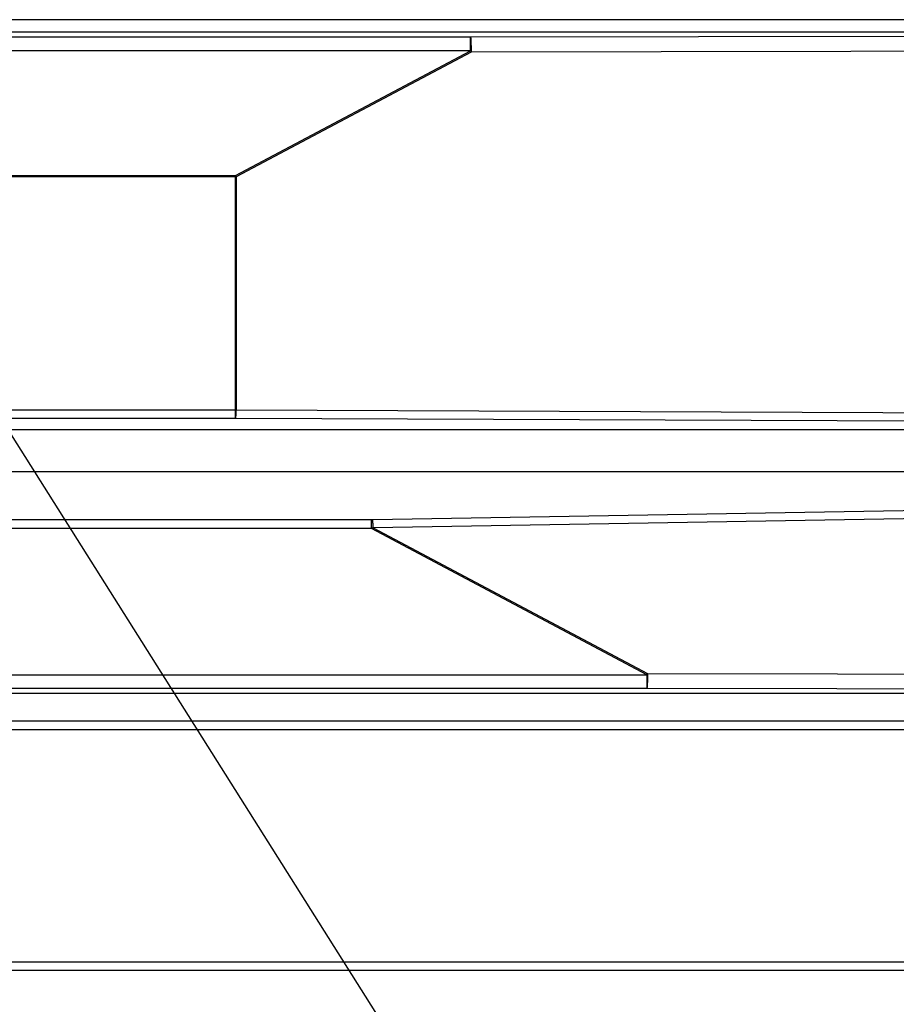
# Model space of a CAD drawing. Header units: millimetres. Extents: x 0 to 39025, y -31299 to 8400.
# Tile 76 of 256: x 14690 to 14893, y -27551 to -27323. Entities that reach past the tile are written whole.
import ezdxf

# ---------------------------------------------------------------- set-up
doc = ezdxf.new("R2010")
doc.units = ezdxf.units.MM
doc.layers.add('ANOTACIJE', color=7, linetype='Continuous')
doc.styles.get("Standard").update_dxf_attribs({"font": 'Montserrat-Regular.ttf'})
doc.dimstyles.new('SLDDIMSTYLE2', dxfattribs={"dimtxt": 0.18, "dimasz": 1.050735, "dimexe": 0, "dimexo": 0.0625, "dimgap": 0, "dimtad": 0, "dimtih": 1, "dimtoh": 1, "dimdec": 0, "dimrnd": 1e-09, "dimzin": 0, "dimdsep": 46, "dimtxsty": 'Standard', "dimblk1": 'DOT', "dimblk2": 'DOT', "dimsah": 1, "dimcen": 0.09, "dimadec": 0, "dimazin": 0, "dimtfac": 1.050735, "dimtdec": 0, "dimtofl": 0, "dimtmove": 0, "dimatfit": 3, "dimldrblk": 'DOT', "dimfxl": 1, "dimfrac": 2, "dimtolj": 1, "dimtzin": 0, "dimarcsym": 0})

# ---------------------------------------------------------------- blocks, each defined once
blk = doc.blocks.new('Adapt 2 (spodaj)')
at = {"lineweight": 25}
for points in [[(40.6, 219.88), (40.6, 219.88), (945.6, 219.88), (945.6, 219.88)], [(40.6, 217.08), (40.6, 217.08), (945.6, 217.08), (945.6, 217.08)], [(609.27, 215.89), (609.27, 215.89), (872.87, 216.31), (872.87, 216.31)], [(346.33, 215.89), (346.33, 215.89), (609.27, 215.89), (609.27, 215.89)], [(609.27, 212.69), (609.27, 212.69), (346.33, 212.69), (346.33, 212.69)], [(554.92, 183.83), (554.92, 183.83), (609.27, 212.69), (609.27, 212.69)], [(609.43, 212.39), (609.43, 212.39), (555.08, 183.53), (555.08, 183.53)], [(873, 212.82), (873, 212.82), (609.43, 212.39), (609.43, 212.39)], [(405.08, 183.83), (405.08, 183.83), (554.92, 183.83), (554.92, 183.83)], [(554.92, 183.53), (554.92, 183.53), (405.08, 183.53), (405.08, 183.53)], [(554.92, 129.67), (554.92, 129.67), (554.92, 183.53), (554.92, 183.53)], [(555.08, 183.53), (555.08, 183.53), (555.08, 129.67), (555.08, 129.67)], [(496.25, 129.67), (496.25, 129.67), (554.92, 129.67), (554.92, 129.67)], [(554.92, 127.68), (554.92, 127.68), (496.25, 127.68), (496.25, 127.68)], [(872.93, 126.39), (872.93, 126.39), (554.99, 127.68), (554.99, 127.68)], [(555.08, 129.67), (555.08, 129.67), (873, 128.38), (873, 128.38)], [(881.21, 125.04), (881.21, 125.04), (500.48, 125.04), (500.48, 125.04)], [(881.15, 115.36), (881.15, 115.36), (500.59, 115.36), (500.59, 115.36)], [(586.67, 104.28), (586.67, 104.28), (872.93, 109.12), (872.93, 109.12)], [(873, 107.24), (873, 107.24), (586.76, 102.4), (586.76, 102.4)], [(496.31, 104.28), (496.31, 104.28), (586.36, 104.28), (586.36, 104.28)], [(586.36, 102.23), (586.36, 102.23), (496.31, 102.23), (496.31, 102.23)], [(650.07, 68.39), (650.07, 68.39), (586.36, 102.23), (586.36, 102.23)], [(586.76, 102.4), (586.76, 102.4), (650.23, 68.7), (650.23, 68.7)], [(302.23, 68.39), (302.23, 68.39), (650.07, 68.39), (650.07, 68.39)], [(650.23, 68.7), (650.23, 68.7), (869.89, 68.34), (869.89, 68.34)], [(870.49, 64.08), (870.49, 64.08), (47.45, 64.08), (47.45, 64.08)], [(650.07, 65.2), (650.07, 65.2), (302.23, 65.2), (302.23, 65.2)], [(869.73, 64.84), (869.73, 64.84), (650.07, 65.2), (650.07, 65.2)], [(957.49, 57.66), (957.49, 57.66), (54.51, 57.66), (54.51, 57.66)], [(957.49, 55.66), (957.49, 55.66), (54.51, 55.66), (54.51, 55.66)], [(957.49, 1.98), (957.49, 1.98), (6.52, 1.98), (6.52, 1.98)], [(957.49, -0.02), (957.49, -0.02), (6.52, -0.02), (6.52, -0.02)]]:
    blk.add_open_spline(points, degree=3, dxfattribs=at)
for points, knots in [([(609.27, 212.69), (609.27, 212.69), (609.27, 213.32), (609.27, 213.32), (609.27, 213.32), (609.27, 213.91), (609.27, 213.91), (609.27, 213.91), (609.27, 214.45), (609.27, 214.45), (609.27, 214.45), (609.27, 214.93), (609.27, 214.93), (609.27, 214.93), (609.27, 215.32), (609.27, 215.32), (609.27, 215.32), (609.27, 215.62), (609.27, 215.62), (609.27, 215.62), (609.27, 215.81), (609.27, 215.81), (609.27, 215.81), (609.27, 215.89), (609.27, 215.89)], [0, 0, 0, 0, 1, 1, 1, 2, 2, 2, 3, 3, 3, 4, 4, 4, 5, 5, 5, 6, 6, 6, 7, 7, 7, 8, 8, 8, 8]), ([(609.27, 215.89), (609.27, 215.89), (609.3, 215.8), (609.3, 215.8), (609.3, 215.8), (609.33, 215.59), (609.33, 215.59), (609.33, 215.59), (609.36, 215.25), (609.36, 215.25), (609.36, 215.25), (609.38, 214.82), (609.38, 214.82), (609.38, 214.82), (609.4, 214.29), (609.4, 214.29), (609.4, 214.29), (609.42, 213.7), (609.42, 213.7), (609.42, 213.7), (609.43, 213.06), (609.43, 213.06), (609.43, 213.06), (609.43, 212.39), (609.43, 212.39)], [0, 0, 0, 0, 1, 1, 1, 2, 2, 2, 3, 3, 3, 4, 4, 4, 5, 5, 5, 6, 6, 6, 7, 7, 7, 8, 8, 8, 8]), ([(609.27, 212.69), (609.27, 212.69), (609.29, 212.65), (609.29, 212.65), (609.29, 212.65), (609.31, 212.62), (609.31, 212.62), (609.31, 212.62), (609.33, 212.58), (609.33, 212.58), (609.33, 212.58), (609.35, 212.54), (609.35, 212.54), (609.35, 212.54), (609.37, 212.5), (609.37, 212.5), (609.37, 212.5), (609.39, 212.46), (609.39, 212.46), (609.39, 212.46), (609.41, 212.42), (609.41, 212.42), (609.41, 212.42), (609.43, 212.39), (609.43, 212.39)], [0, 0, 0, 0, 1, 1, 1, 2, 2, 2, 3, 3, 3, 4, 4, 4, 5, 5, 5, 6, 6, 6, 7, 7, 7, 8, 8, 8, 8]), ([(554.92, 183.83), (554.92, 183.83), (554.94, 183.79), (554.94, 183.79), (554.94, 183.79), (554.96, 183.75), (554.96, 183.75), (554.96, 183.75), (554.98, 183.72), (554.98, 183.72), (554.98, 183.72), (555, 183.68), (555, 183.68), (555, 183.68), (555.02, 183.64), (555.02, 183.64), (555.02, 183.64), (555.04, 183.6), (555.04, 183.6), (555.04, 183.6), (555.06, 183.56), (555.06, 183.56), (555.06, 183.56), (555.08, 183.53), (555.08, 183.53)], [0, 0, 0, 0, 1, 1, 1, 2, 2, 2, 3, 3, 3, 4, 4, 4, 5, 5, 5, 6, 6, 6, 7, 7, 7, 8, 8, 8, 8]), ([(554.92, 183.83), (554.92, 183.83), (554.92, 183.79), (554.92, 183.79), (554.92, 183.79), (554.92, 183.75), (554.92, 183.75), (554.92, 183.75), (554.92, 183.72), (554.92, 183.72), (554.92, 183.72), (554.92, 183.68), (554.92, 183.68), (554.92, 183.68), (554.92, 183.64), (554.92, 183.64), (554.92, 183.64), (554.92, 183.6), (554.92, 183.6), (554.92, 183.6), (554.92, 183.56), (554.92, 183.56), (554.92, 183.56), (554.92, 183.53), (554.92, 183.53)], [0, 0, 0, 0, 1, 1, 1, 2, 2, 2, 3, 3, 3, 4, 4, 4, 5, 5, 5, 6, 6, 6, 7, 7, 7, 8, 8, 8, 8]), ([(554.92, 183.53), (554.92, 183.53), (554.94, 183.53), (554.94, 183.53), (554.94, 183.53), (554.96, 183.53), (554.96, 183.53), (554.96, 183.53), (554.98, 183.53), (554.98, 183.53), (554.98, 183.53), (555, 183.53), (555, 183.53), (555, 183.53), (555.02, 183.53), (555.02, 183.53), (555.02, 183.53), (555.04, 183.53), (555.04, 183.53), (555.04, 183.53), (555.06, 183.53), (555.06, 183.53), (555.06, 183.53), (555.08, 183.53), (555.08, 183.53)], [0, 0, 0, 0, 1, 1, 1, 2, 2, 2, 3, 3, 3, 4, 4, 4, 5, 5, 5, 6, 6, 6, 7, 7, 7, 8, 8, 8, 8]), ([(554.92, 129.67), (554.92, 129.67), (555, 129.67), (555, 129.67), (555, 129.67), (555.08, 129.67), (555.08, 129.67)], [0, 0, 0, 0, 1, 1, 1, 2, 2, 2, 2]), ([(554.92, 127.68), (554.92, 127.68), (554.92, 127.74), (554.92, 127.74), (554.92, 127.74), (554.92, 127.88), (554.92, 127.88), (554.92, 127.88), (554.92, 128.07), (554.92, 128.07), (554.92, 128.07), (554.92, 128.32), (554.92, 128.32), (554.92, 128.32), (554.92, 128.62), (554.92, 128.62), (554.92, 128.62), (554.92, 128.95), (554.92, 128.95), (554.92, 128.95), (554.92, 129.3), (554.92, 129.3), (554.92, 129.3), (554.92, 129.67), (554.92, 129.67)], [0, 0, 0, 0, 1, 1, 1, 2, 2, 2, 3, 3, 3, 4, 4, 4, 5, 5, 5, 6, 6, 6, 7, 7, 7, 8, 8, 8, 8]), ([(554.99, 127.68), (554.99, 127.68), (554.95, 127.68), (554.95, 127.68), (554.95, 127.68), (554.92, 127.68), (554.92, 127.68)], [0, 0, 0, 0, 1, 1, 1, 2, 2, 2, 2]), ([(554.99, 127.68), (554.99, 127.68), (555.01, 127.74), (555.01, 127.74), (555.01, 127.74), (555.02, 127.88), (555.02, 127.88), (555.02, 127.88), (555.04, 128.07), (555.04, 128.07), (555.04, 128.07), (555.05, 128.32), (555.05, 128.32), (555.05, 128.32), (555.06, 128.62), (555.06, 128.62), (555.06, 128.62), (555.07, 128.95), (555.07, 128.95), (555.07, 128.95), (555.08, 129.3), (555.08, 129.3), (555.08, 129.3), (555.08, 129.67), (555.08, 129.67)], [0, 0, 0, 0, 1, 1, 1, 2, 2, 2, 3, 3, 3, 4, 4, 4, 5, 5, 5, 6, 6, 6, 7, 7, 7, 8, 8, 8, 8]), ([(586.36, 102.23), (586.36, 102.23), (586.36, 102.55), (586.36, 102.55), (586.36, 102.55), (586.36, 102.88), (586.36, 102.88), (586.36, 102.88), (586.36, 103.19), (586.36, 103.19), (586.36, 103.19), (586.36, 103.48), (586.36, 103.48), (586.36, 103.48), (586.36, 103.74), (586.36, 103.74), (586.36, 103.74), (586.36, 103.96), (586.36, 103.96), (586.36, 103.96), (586.36, 104.14), (586.36, 104.14), (586.36, 104.14), (586.36, 104.28), (586.36, 104.28)], [0, 0, 0, 0, 1, 1, 1, 2, 2, 2, 3, 3, 3, 4, 4, 4, 5, 5, 5, 6, 6, 6, 7, 7, 7, 8, 8, 8, 8]), ([(586.36, 104.28), (586.36, 104.28), (586.47, 104.28), (586.47, 104.28), (586.47, 104.28), (586.57, 104.28), (586.57, 104.28), (586.57, 104.28), (586.67, 104.28), (586.67, 104.28)], [0, 0, 0, 0, 1, 1, 1, 2, 2, 2, 3, 3, 3, 3]), ([(586.76, 102.4), (586.76, 102.4), (586.76, 102.71), (586.76, 102.71), (586.76, 102.71), (586.75, 103), (586.75, 103), (586.75, 103), (586.74, 103.29), (586.74, 103.29), (586.74, 103.29), (586.73, 103.55), (586.73, 103.55), (586.73, 103.55), (586.72, 103.79), (586.72, 103.79), (586.72, 103.79), (586.7, 103.99), (586.7, 103.99), (586.7, 103.99), (586.69, 104.16), (586.69, 104.16), (586.69, 104.16), (586.67, 104.28), (586.67, 104.28)], [0, 0, 0, 0, 1, 1, 1, 2, 2, 2, 3, 3, 3, 4, 4, 4, 5, 5, 5, 6, 6, 6, 7, 7, 7, 8, 8, 8, 8]), ([(586.76, 102.4), (586.76, 102.4), (586.63, 102.34), (586.63, 102.34), (586.63, 102.34), (586.5, 102.28), (586.5, 102.28), (586.5, 102.28), (586.36, 102.23), (586.36, 102.23)], [0, 0, 0, 0, 1, 1, 1, 2, 2, 2, 3, 3, 3, 3]), ([(650.07, 68.39), (650.07, 68.39), (650.09, 68.43), (650.09, 68.43), (650.09, 68.43), (650.11, 68.47), (650.11, 68.47), (650.11, 68.47), (650.13, 68.51), (650.13, 68.51), (650.13, 68.51), (650.15, 68.55), (650.15, 68.55), (650.15, 68.55), (650.18, 68.58), (650.18, 68.58), (650.18, 68.58), (650.2, 68.62), (650.2, 68.62), (650.2, 68.62), (650.21, 68.66), (650.21, 68.66), (650.21, 68.66), (650.23, 68.7), (650.23, 68.7)], [0, 0, 0, 0, 1, 1, 1, 2, 2, 2, 3, 3, 3, 4, 4, 4, 5, 5, 5, 6, 6, 6, 7, 7, 7, 8, 8, 8, 8]), ([(650.23, 68.7), (650.23, 68.7), (650.23, 68.03), (650.23, 68.03), (650.23, 68.03), (650.22, 67.39), (650.22, 67.39), (650.22, 67.39), (650.21, 66.79), (650.21, 66.79), (650.21, 66.79), (650.19, 66.27), (650.19, 66.27), (650.19, 66.27), (650.16, 65.83), (650.16, 65.83), (650.16, 65.83), (650.13, 65.5), (650.13, 65.5), (650.13, 65.5), (650.1, 65.29), (650.1, 65.29), (650.1, 65.29), (650.07, 65.2), (650.07, 65.2)], [0, 0, 0, 0, 1, 1, 1, 2, 2, 2, 3, 3, 3, 4, 4, 4, 5, 5, 5, 6, 6, 6, 7, 7, 7, 8, 8, 8, 8]), ([(650.07, 68.39), (650.07, 68.39), (650.07, 67.77), (650.07, 67.77), (650.07, 67.77), (650.07, 67.18), (650.07, 67.18), (650.07, 67.18), (650.07, 66.64), (650.07, 66.64), (650.07, 66.64), (650.07, 66.16), (650.07, 66.16), (650.07, 66.16), (650.07, 65.77), (650.07, 65.77), (650.07, 65.77), (650.07, 65.47), (650.07, 65.47), (650.07, 65.47), (650.07, 65.28), (650.07, 65.28), (650.07, 65.28), (650.07, 65.2), (650.07, 65.2)], [0, 0, 0, 0, 1, 1, 1, 2, 2, 2, 3, 3, 3, 4, 4, 4, 5, 5, 5, 6, 6, 6, 7, 7, 7, 8, 8, 8, 8])]:
    blk.add_open_spline(points, degree=3, knots=knots, dxfattribs=at)
blk = doc.blocks.new('_Dot')
at = {"color": 0, "linetype": 'ByBlock', "lineweight": -2}
blk.add_line((-0.5, 0), (-1, 0), dxfattribs=at)
at = {"color": 0, "linetype": 'ByBlock', "const_width": 0.5}
blk.add_lwpolyline([(-0.25, 0, 1), (0.25, 0, 1)], format="xyb", close=True, dxfattribs=at)

msp = doc.modelspace()

# ---------------------------------------------------------------- block references
at = {"color": 1}
msp.add_blockref('Adapt 2 (spodaj)', (14184.86, -27543), dxfattribs=at)

# ---------------------------------------------------------------- leaders
at = {"layer": 'ANOTACIJE', "color": 7}
msp.add_leader([(14665.15, -27383.15), (14815.66, -27621.49)], dimstyle='SLDDIMSTYLE2', override={"dimscale": 20}, dxfattribs=at)

doc.saveas('drawing.dxf')
